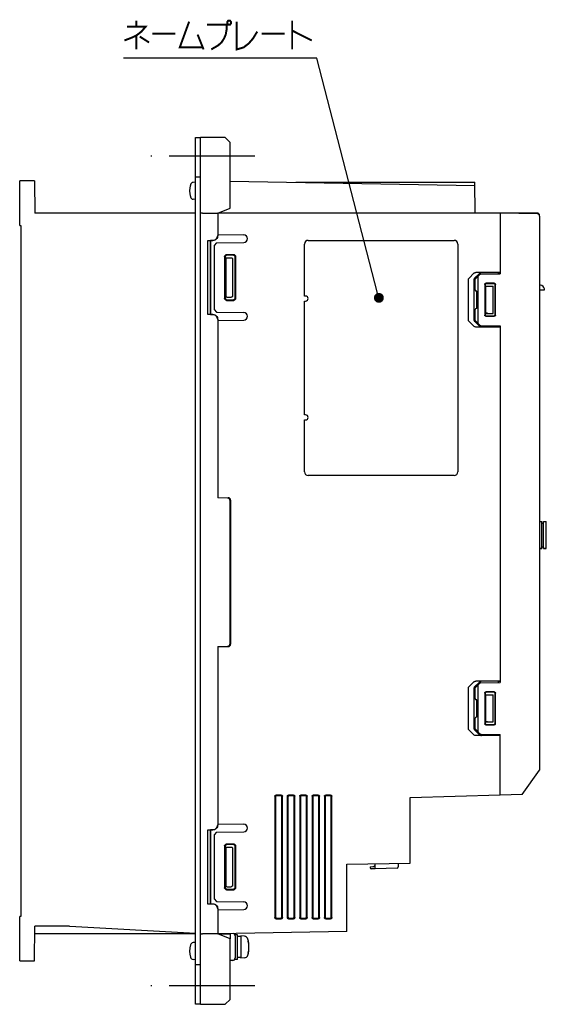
# Model space of a CAD drawing. Extents: x 123 to 1619, y 128 to 1105.
# Tile 4 of 31: x 447 to 660, y 502 to 900. Entities that reach past the tile are written whole.
import ezdxf

# ---------------------------------------------------------------- set-up
doc = ezdxf.new("R2010")
doc.units = 0
doc.header["$LTSCALE"] = 92.4
doc.linetypes.add('CENTER', pattern=[0.6, 0.375, -0.075, 0.075, -0.075])
for name, color, linetype in [('ALL_AXIS', 7, 'CONTINUOUS'), ('ALL_CURVE', 7, 'CONTINUOUS'), ('ALL_FEATURES', 7, 'CONTINUOUS'), ('ALL_NOTE', 7, 'CONTINUOUS')]:
    doc.layers.add(name, color=color, linetype=linetype)

msp = doc.modelspace()

# ---------------------------------------------------------------- linework, layer by layer
at = {"layer": 'ALL_AXIS', "color": 7, "linetype": 'CENTER'}
for p, q in [((542, 845), (500, 845)), ((542, 510), (500, 510))]:
    msp.add_line(p, q, dxfattribs=at)
at = {"layer": 'ALL_AXIS', "color": 7, "linetype": 'CONTINUOUS'}
for p, q in [((518, 834.483), (517.081, 834.402)), ((518, 827.517), (517.081, 827.598)), ((656, 822), (641, 822)), ((657, 820.738), (657, 821)), ((527, 813.367), (537.526, 813.183)), ((527, 778.633), (537.526, 778.817)), ((659.7, 686.5), (659.7, 697.5)), ((657.9, 686.5), (657, 686.5)), ((659.7, 686.5), (658.5, 686.5)), ((527, 575.367), (537.526, 575.183)), ((527, 540.633), (537.526, 540.817)), ((535, 530.6), (534, 530.6)), ((534, 530.164), (534, 530.598)), ((535, 520.602), (535, 530.598)), ((536.3, 529.85), (535, 529.85)), ((537.761, 529.972), (536.3, 530.1)), ((536.3, 530.1), (536.3, 521.1)), ((518, 527.483), (517.081, 527.402)), ((534, 520.602), (534, 521.21)), ((536.3, 521.35), (535, 521.35)), ((537.761, 521.228), (536.3, 521.1)), ((518, 520.517), (517.081, 520.598)), ((535, 520.6), (534, 520.6))]:
    msp.add_line(p, q, dxfattribs=at)
for centre, radius, start, end in [((524.6, 831), 9, 164.11915, 195.88085), ((517.194, 833.107), 1.3, 95, 164.11915), ((517.194, 828.893), 1.3, 195.88085, 265), ((656, 821), 1, 0, 90), ((537.5, 811.684), 1.5, 271, 89), ((537.5, 780.316), 1.5, 271, 89), ((537.5, 573.684), 1.5, 271, 89), ((537.5, 542.316), 1.5, 271, 89), ((537.622, 528.378), 1.6, 15.49397, 85), ((524.6, 524), 9, 164.11915, 195.88085), ((517.194, 526.107), 1.3, 95, 164.11915), ((527.6, 525.6), 12, 344.50603, 15.49397), ((517.194, 521.893), 1.3, 195.88085, 265), ((537.622, 522.822), 1.6, 275, 344.50603)]:
    msp.add_arc(centre, radius, start, end, dxfattribs=at)
at = {"layer": 'ALL_CURVE', "color": 40, "linetype": 'CONTINUOUS'}
for p, q in [((515.848, 831), (515.6, 831)), ((539.6, 525.6), (539.347, 525.6)), ((515.848, 524), (515.6, 524))]:
    msp.add_line(p, q, dxfattribs=at)
for centre, radius, start, end in [((524.6, 831), 9, 166.5066, 193.4934), ((524.6, 524), 9, 166.5066, 193.4934), ((527.6, 525.6), 12, 348.21928, 11.78072)]:
    msp.add_arc(centre, radius, start, end, dxfattribs=at)
at = {"layer": 'ALL_FEATURES', "color": 7, "linetype": 'CONTINUOUS'}
for p, q in [((518, 502.5), (518, 852.5)), ((518, 852.5), (520, 852.5)), ((520, 502.5), (520, 852.5)), ((447, 817), (447, 835)), ((453, 835), (447, 835)), ((453, 835), (453.113, 822)), ((520, 836.5), (518, 836.5)), ((532, 834.913), (630.805, 833.188)), ((558.5, 834.45), (630.783, 834.45)), ((631, 822), (630.783, 834.45)), ((518, 822), (453.113, 822)), ((520.779, 822), (520, 822)), ((527, 822), (527, 813.001)), ((641, 822), (527, 822)), ((641, 822), (641, 797.5)), ((656.017, 821.738), (641, 822)), ((657, 820.738), (657, 597)), ((447, 817), (447.5, 816.983)), ((447.5, 816.983), (447.5, 538.013)), ((523, 781), (523, 811)), ((523, 811), (525, 811)), ((523, 811), (524.035, 810.965)), ((524.035, 781.035), (524.035, 810.965)), ((524.035, 810.965), (524.103, 810.897)), ((524.103, 810.897), (524.103, 781.103)), ((525, 810.896), (524.103, 810.897)), ((526.5, 809.991), (525.5, 808.974)), ((525.5, 808.974), (525.5, 783.026)), ((526.5, 809.991), (537.526, 810.184)), ((562, 788.5), (562, 809.5)), ((563.5, 811), (622.5, 811)), ((624, 809.5), (624, 717.5)), ((529.763, 804.44), (529.763, 787.56)), ((530, 804.204), (530, 787.796)), ((530.198, 803.5), (530.198, 788.5)), ((530.56, 805.236), (533.439, 805.236)), ((530.698, 804), (532.349, 804)), ((533.203, 805), (530.797, 805)), ((532.983, 803.511), (532.983, 788.489)), ((534, 787.798), (534, 804.202)), ((534.236, 787.562), (534.236, 804.438)), ((628.312, 778.62), (628.312, 795.38)), ((628.492, 795.776), (630.466, 797.714)), ((630.5, 778.695), (630.5, 795.305)), ((632.655, 797.639), (630.68, 795.701)), ((631, 795.325), (632.856, 797.214)), ((631, 790.991), (631, 795.325)), ((641, 798), (631.268, 798)), ((632, 795.986), (632, 778.014)), ((633.204, 797.364), (641, 797.5)), ((640.3, 797.925), (633.456, 797.925)), ((640.3, 797.925), (640.3, 797.488)), ((640.3, 797.925), (641, 797.9)), ((634.825, 793.178), (634.825, 780.822)), ((635, 793.003), (635, 780.997)), ((635.2, 781.5), (635.2, 792.5)), ((635.2, 792.5), (638.2, 792.5)), ((635.2, 792.5), (635.249, 792.451)), ((635.249, 781.549), (635.249, 792.451)), ((635.249, 792.451), (635.797, 792.451)), ((638.677, 793.675), (635.323, 793.675)), ((638.502, 793.5), (635.498, 793.5)), ((638.2, 781.5), (638.2, 792.5)), ((639, 780.999), (639, 793.001)), ((639.175, 780.824), (639.175, 793.176)), ((530.698, 788), (532.349, 788)), ((562.5, 788.5), (562, 788.5)), ((631.579, 790.49), (631.491, 790.491)), ((631.579, 783.51), (631.579, 790.49)), ((657, 791), (659.002, 791)), ((530.56, 786.764), (533.439, 786.764)), ((530.797, 787), (533.203, 787)), ((562, 740.5), (562, 786.5)), ((562, 786.5), (562.5, 786.5)), ((631.579, 783.51), (631.491, 783.509)), ((524.035, 781.035), (523, 781)), ((525, 781), (523, 781)), ((524.035, 781.035), (524.103, 781.103)), ((524.103, 781.103), (525, 781.104)), ((525.5, 783.026), (526.5, 782.009)), ((526.5, 782.009), (537.526, 781.816)), ((631, 778.675), (631, 783.009)), ((635.2, 781.5), (635.249, 781.549)), ((635.2, 781.5), (638.2, 781.5)), ((635.323, 780.325), (638.677, 780.325)), ((635.498, 780.5), (638.502, 780.5)), ((635.977, 781.547), (638.2, 781.5)), ((527, 778.999), (527, 707)), ((630.466, 776.286), (628.492, 778.224)), ((630.68, 778.299), (632.655, 776.361)), ((632.856, 776.786), (631, 778.675)), ((641, 776), (631.268, 776)), ((633.204, 776.636), (641, 776.5)), ((640.3, 776.075), (633.456, 776.075)), ((640.3, 776.512), (640.3, 776.075)), ((641, 776.1), (640.3, 776.075)), ((641, 776.5), (641, 632.5)), ((562.5, 740.5), (562, 740.5)), ((562, 717.5), (562, 738.5)), ((562, 738.5), (562.5, 738.5)), ((622.5, 716), (563.5, 716)), ((527, 707.2), (531.235, 707.052)), ((531.035, 706.859), (527, 707)), ((532, 648.14), (532, 705.86)), ((532.2, 706.053), (532.2, 647.947)), ((657, 697.5), (657.9, 697.5)), ((657.9, 686.5), (657.9, 697.5)), ((657.9, 696.75), (658.5, 696.75)), ((658.5, 697.5), (659.7, 697.5)), ((658.5, 686.5), (658.5, 697.5)), ((657, 686.5), (657.9, 686.5)), ((657.9, 687.25), (658.5, 687.25)), ((658.5, 686.5), (659.7, 686.5)), ((527, 647), (531.035, 647.141)), ((527, 647), (527, 575.001)), ((527, 646.8), (531.235, 646.948)), ((628.492, 630.776), (630.466, 632.714)), ((632.655, 632.639), (630.68, 630.701)), ((631, 630.325), (632.856, 632.214)), ((641, 633), (631.268, 633)), ((633.204, 632.364), (641, 632.5)), ((640.3, 632.925), (633.456, 632.925)), ((640.3, 632.925), (641, 632.9)), ((640.3, 632.925), (640.3, 632.488)), ((628.312, 613.62), (628.312, 630.38)), ((630.5, 613.695), (630.5, 630.305)), ((631, 625.991), (631, 630.325)), ((632, 630.986), (632, 613.014)), ((638.677, 628.675), (635.323, 628.675)), ((638.502, 628.5), (635.498, 628.5)), ((631.579, 625.49), (631.491, 625.491)), ((631.579, 618.51), (631.579, 625.49)), ((634.825, 628.178), (634.825, 615.822)), ((635, 628.003), (635, 615.997)), ((635.2, 627.5), (638.2, 627.5)), ((635.2, 627.5), (635.249, 627.451)), ((635.2, 616.5), (635.2, 627.5)), ((635.249, 627.451), (635.797, 627.451)), ((635.249, 616.549), (635.249, 627.451)), ((638.2, 616.5), (638.2, 627.5)), ((639, 615.999), (639, 628.001)), ((639.175, 615.824), (639.175, 628.176)), ((631, 613.675), (631, 618.009)), ((631.579, 618.51), (631.491, 618.509)), ((635.2, 616.5), (635.249, 616.549)), ((635.2, 616.5), (638.2, 616.5)), ((635.977, 616.547), (638.2, 616.5)), ((630.466, 611.286), (628.492, 613.224)), ((630.68, 613.299), (632.655, 611.361)), ((632.856, 611.786), (631, 613.675)), ((635.323, 615.325), (638.677, 615.325)), ((635.498, 615.5), (638.502, 615.5)), ((641, 611), (631.268, 611)), ((633.204, 611.636), (641, 611.5)), ((640.3, 611.075), (633.456, 611.075)), ((640.3, 611.512), (640.3, 611.075)), ((641, 611.1), (640.3, 611.075)), ((641, 587), (641, 611.5)), ((650, 587.157), (657, 597)), ((550.1, 586.503), (550.1, 537.497)), ((550.363, 586.24), (550.363, 537.76)), ((552.602, 587), (550.598, 587)), ((552.34, 586.737), (550.861, 586.737)), ((552.838, 537.761), (552.838, 586.239)), ((553.1, 537.499), (553.1, 586.501)), ((555.1, 586.503), (555.1, 537.497)), ((555.363, 586.24), (555.363, 537.76)), ((557.602, 587), (555.598, 587)), ((557.34, 586.737), (555.861, 586.737)), ((557.838, 537.761), (557.838, 586.239)), ((558.1, 537.499), (558.1, 586.501)), ((560.1, 586.503), (560.1, 537.497)), ((560.363, 586.24), (560.363, 537.76)), ((562.602, 587), (560.598, 587)), ((562.34, 586.737), (560.861, 586.737)), ((562.838, 537.761), (562.838, 586.239)), ((563.1, 537.499), (563.1, 586.501)), ((565.1, 586.503), (565.1, 537.497)), ((565.363, 586.24), (565.363, 537.76)), ((567.602, 587), (565.598, 587)), ((567.34, 586.737), (565.861, 586.737)), ((567.838, 537.761), (567.838, 586.239)), ((568.1, 537.499), (568.1, 586.501)), ((570.1, 586.503), (570.1, 537.497)), ((570.363, 586.24), (570.363, 537.76)), ((572.602, 587), (570.598, 587)), ((572.34, 586.737), (570.861, 586.737)), ((572.838, 537.761), (572.838, 586.239)), ((573.1, 537.499), (573.1, 586.501)), ((604.7, 586.067), (641, 587.043)), ((604.7, 559.491), (604.7, 586.067)), ((650, 587.157), (641, 587)), ((523, 573), (525, 573)), ((523, 573), (524.035, 572.965)), ((523, 543), (523, 573)), ((524.035, 572.965), (524.103, 572.897)), ((524.035, 543.035), (524.035, 572.965)), ((525, 572.896), (524.103, 572.897)), ((524.103, 572.897), (524.103, 543.103)), ((526.5, 571.991), (525.5, 570.974)), ((525.5, 570.974), (525.5, 545.026)), ((526.5, 571.991), (537.526, 572.184)), ((529.763, 566.44), (529.763, 549.56)), ((530, 566.204), (530, 549.796)), ((530.198, 565.5), (530.198, 550.5)), ((530.56, 567.236), (533.439, 567.236)), ((530.698, 566), (532.349, 566)), ((533.203, 567), (530.797, 567)), ((532.983, 565.511), (532.983, 550.489)), ((534, 549.798), (534, 566.202)), ((534.236, 549.562), (534.236, 566.438)), ((579.1, 559.044), (604.7, 559.49)), ((579.1, 531.91), (579.1, 559.044)), ((588.6, 558.047), (589.635, 558.083)), ((588.6, 558.047), (588.6, 557.753)), ((590.6, 557.2), (589.083, 557.253)), ((590.6, 557.2), (590.6, 559.244)), ((599.417, 557.508), (590.6, 557.2)), ((599.9, 559.407), (599.9, 558.008)), ((530.56, 548.764), (533.439, 548.764)), ((530.698, 550), (532.349, 550)), ((530.797, 549), (533.203, 549)), ((525.5, 545.026), (526.5, 544.009)), ((524.035, 543.035), (523, 543)), ((525, 543), (523, 543)), ((524.035, 543.035), (524.103, 543.103)), ((524.103, 543.103), (525, 543.104)), ((526.5, 544.009), (537.526, 543.816)), ((527, 540.999), (527, 531)), ((447.5, 538.013), (447, 538)), ((447, 520), (447, 538)), ((550.598, 537), (552.602, 537)), ((550.861, 537.263), (552.34, 537.263)), ((555.598, 537), (557.602, 537)), ((555.861, 537.263), (557.34, 537.263)), ((560.598, 537), (562.602, 537)), ((560.861, 537.263), (562.34, 537.263)), ((565.598, 537), (567.602, 537)), ((565.861, 537.263), (567.34, 537.263)), ((570.598, 537), (572.602, 537)), ((570.861, 537.263), (572.34, 537.263)), ((453, 520), (453.122, 534)), ((466.717, 534), (453.122, 534)), ((518, 531.113), (467.282, 533.984)), ((518, 531.002), (453.096, 531)), ((520, 531.004), (520.283, 531)), ((520.283, 531), (520.779, 531)), ((579.1, 531.909), (527, 531)), ((527, 531), (531.456, 531.002)), ((531.456, 531.002), (531.791, 531.005)), ((532, 531.087), (532, 529)), ((534, 530.164), (534, 521.21)), ((447, 520), (453, 520)), ((520, 518.5), (518, 518.5)), ((533.035, 520.211), (532, 520.175)), ((520, 502.5), (518, 502.5))]:
    msp.add_line(p, q, dxfattribs=at)
at = {"layer": 'ALL_FEATURES', "color": 3, "linetype": 'CONTINUOUS'}
for p, q in [((530, 852.5), (520, 852.5)), ((532, 850.5), (530, 852.5)), ((532, 824), (532, 850.5)), ((527, 822), (532, 824)), ((520.779, 822), (527, 822)), ((520.283, 531), (520, 531)), ((527, 531), (520.779, 531)), ((532, 529), (527, 531)), ((532, 504.5), (532, 529)), ((520, 502.5), (530, 502.5)), ((530, 502.5), (532, 504.5))]:
    msp.add_line(p, q, dxfattribs=at)
at = {"layer": 'ALL_FEATURES', "color": 7, "linetype": 'CONTINUOUS'}
for points in [[(525, 811), (525.39, 811.038), (525.765, 811.152), (526.111, 811.337), (526.414, 811.586), (526.663, 811.889), (526.848, 812.235), (526.962, 812.611), (527, 813.001)], [(527, 812.896), (526.962, 812.506), (526.848, 812.13), (526.663, 811.785), (526.414, 811.482), (526.111, 811.233), (525.765, 811.048), (525.39, 810.935), (525, 810.896)], [(529.763, 804.44), (529.783, 804.618), (529.842, 804.786), (529.937, 804.937), (530.063, 805.063), (530.213, 805.157), (530.382, 805.216), (530.56, 805.236)], [(530.797, 805), (530.619, 804.98), (530.45, 804.921), (530.299, 804.826), (530.173, 804.701), (530.079, 804.55), (530.02, 804.382), (530, 804.204)], [(530.198, 803.5), (530.215, 803.629), (530.265, 803.75), (530.344, 803.854), (530.448, 803.933), (530.568, 803.983), (530.698, 804)], [(532.349, 804), (532.54, 803.978), (532.703, 803.918), (532.829, 803.832), (532.917, 803.731), (532.967, 803.622), (532.983, 803.511)], [(534, 804.202), (533.98, 804.38), (533.921, 804.549), (533.826, 804.7), (533.7, 804.826), (533.549, 804.921), (533.381, 804.98), (533.203, 805)], [(533.439, 805.236), (533.617, 805.216), (533.785, 805.157), (533.936, 805.062), (534.062, 804.936), (534.157, 804.785), (534.216, 804.616), (534.236, 804.438)], [(628.312, 795.38), (628.331, 795.514), (628.389, 795.648), (628.492, 795.776)], [(630.466, 797.714), (630.608, 797.825), (630.791, 797.915), (631.011, 797.977), (631.268, 798)], [(630.68, 795.701), (630.578, 795.573), (630.519, 795.439), (630.5, 795.305)], [(632.35, 796.7), (632.196, 796.515), (632.088, 796.331), (632.022, 796.153), (632, 795.986)], [(633.456, 797.925), (633.199, 797.902), (632.979, 797.84), (632.797, 797.75), (632.655, 797.639)], [(634.825, 793.178), (634.842, 793.307), (634.891, 793.427), (634.97, 793.529), (635.073, 793.608), (635.193, 793.658), (635.323, 793.675)], [(635.498, 793.5), (635.369, 793.483), (635.248, 793.433), (635.145, 793.354), (635.067, 793.252), (635.017, 793.132), (635, 793.003)], [(635.797, 792.451), (635.977, 792.453), (638.2, 792.5)], [(639, 793.001), (638.983, 793.131), (638.933, 793.251), (638.854, 793.354), (638.751, 793.433), (638.631, 793.483), (638.502, 793.5)], [(638.677, 793.675), (638.806, 793.658), (638.926, 793.608), (639.029, 793.529), (639.108, 793.426), (639.158, 793.306), (639.175, 793.176)], [(659, 791), (658.957, 791.404), (658.76, 791.947), (658.409, 792.419), (657.934, 792.766), (657.391, 792.96), (657, 793)], [(530.56, 786.764), (530.382, 786.784), (530.213, 786.843), (530.063, 786.937), (529.937, 787.063), (529.842, 787.214), (529.783, 787.382), (529.763, 787.56)], [(530, 787.796), (530.02, 787.618), (530.079, 787.45), (530.173, 787.299), (530.299, 787.174), (530.45, 787.079), (530.619, 787.02), (530.797, 787)], [(530.698, 788), (530.568, 788.017), (530.448, 788.067), (530.344, 788.146), (530.265, 788.25), (530.215, 788.371), (530.198, 788.5)], [(532.983, 788.489), (532.967, 788.378), (532.917, 788.269), (532.829, 788.168), (532.703, 788.082), (532.54, 788.022), (532.349, 788)], [(533.203, 787), (533.381, 787.02), (533.549, 787.079), (533.7, 787.174), (533.826, 787.3), (533.921, 787.451), (533.98, 787.62), (534, 787.798)], [(534.236, 787.562), (534.216, 787.384), (534.157, 787.215), (534.062, 787.064), (533.936, 786.938), (533.785, 786.843), (533.617, 786.784), (533.439, 786.764)], [(525, 781.104), (525.39, 781.065), (525.765, 780.952), (526.111, 780.767), (526.414, 780.518), (526.663, 780.215), (526.848, 779.87), (526.962, 779.494), (527, 779.104)], [(527, 778.999), (526.962, 779.389), (526.848, 779.765), (526.663, 780.111), (526.414, 780.414), (526.111, 780.663), (525.765, 780.848), (525.39, 780.962), (525, 781)], [(635.323, 780.325), (635.193, 780.342), (635.073, 780.392), (634.97, 780.471), (634.891, 780.573), (634.842, 780.693), (634.825, 780.822)], [(635, 780.997), (635.017, 780.868), (635.067, 780.748), (635.145, 780.646), (635.248, 780.567), (635.369, 780.517), (635.498, 780.5)], [(635.977, 781.547), (635.797, 781.549), (635.249, 781.549)], [(638.502, 780.5), (638.631, 780.517), (638.751, 780.567), (638.854, 780.646), (638.933, 780.749), (638.983, 780.869), (639, 780.999)], [(639.175, 780.824), (639.158, 780.694), (639.108, 780.574), (639.029, 780.471), (638.926, 780.392), (638.806, 780.342), (638.677, 780.325)], [(628.492, 778.224), (628.389, 778.352), (628.331, 778.486), (628.312, 778.62)], [(631.268, 776), (631.011, 776.023), (630.791, 776.085), (630.608, 776.175), (630.466, 776.286)], [(630.5, 778.695), (630.519, 778.561), (630.578, 778.427), (630.68, 778.299)], [(632, 778.014), (632.022, 777.847), (632.088, 777.669), (632.196, 777.485), (632.35, 777.3)], [(632.655, 776.361), (632.797, 776.25), (632.979, 776.16), (633.199, 776.098), (633.456, 776.075)], [(630.466, 632.714), (630.608, 632.825), (630.791, 632.915), (631.011, 632.977), (631.268, 633)], [(633.456, 632.925), (633.199, 632.902), (632.979, 632.84), (632.797, 632.75), (632.655, 632.639)], [(628.312, 630.38), (628.331, 630.514), (628.389, 630.648), (628.492, 630.776)], [(630.68, 630.701), (630.578, 630.573), (630.519, 630.439), (630.5, 630.305)], [(632.35, 631.7), (632.196, 631.515), (632.088, 631.331), (632.022, 631.153), (632, 630.986)], [(634.825, 628.178), (634.842, 628.307), (634.891, 628.427), (634.97, 628.529), (635.073, 628.608), (635.193, 628.658), (635.323, 628.675)], [(635.498, 628.5), (635.369, 628.483), (635.248, 628.433), (635.145, 628.354), (635.067, 628.252), (635.017, 628.132), (635, 628.003)], [(639, 628.001), (638.983, 628.131), (638.933, 628.251), (638.854, 628.354), (638.751, 628.433), (638.631, 628.483), (638.502, 628.5)], [(638.677, 628.675), (638.806, 628.658), (638.926, 628.608), (639.029, 628.529), (639.108, 628.426), (639.158, 628.306), (639.175, 628.176)], [(635.797, 627.451), (635.977, 627.453), (638.2, 627.5)], [(635.977, 616.547), (635.797, 616.549), (635.249, 616.549)], [(628.492, 613.224), (628.389, 613.352), (628.331, 613.486), (628.312, 613.62)], [(630.5, 613.695), (630.519, 613.561), (630.578, 613.427), (630.68, 613.299)], [(632, 613.014), (632.022, 612.847), (632.088, 612.669), (632.196, 612.485), (632.35, 612.3)], [(635.323, 615.325), (635.193, 615.342), (635.073, 615.392), (634.97, 615.471), (634.891, 615.573), (634.842, 615.693), (634.825, 615.822)], [(635, 615.997), (635.017, 615.868), (635.067, 615.748), (635.145, 615.646), (635.248, 615.567), (635.369, 615.517), (635.498, 615.5)], [(638.502, 615.5), (638.631, 615.517), (638.751, 615.567), (638.854, 615.646), (638.933, 615.749), (638.983, 615.869), (639, 615.999)], [(639.175, 615.824), (639.158, 615.694), (639.108, 615.574), (639.029, 615.471), (638.926, 615.392), (638.806, 615.342), (638.677, 615.325)], [(631.268, 611), (631.011, 611.023), (630.791, 611.085), (630.608, 611.175), (630.466, 611.286)], [(632.655, 611.361), (632.797, 611.25), (632.979, 611.16), (633.199, 611.098), (633.456, 611.075)], [(550.1, 586.503), (550.117, 586.632), (550.167, 586.752), (550.245, 586.854), (550.348, 586.933), (550.469, 586.983), (550.598, 587)], [(550.861, 586.737), (550.731, 586.72), (550.611, 586.671), (550.508, 586.592), (550.429, 586.489), (550.38, 586.369), (550.363, 586.24)], [(552.838, 586.239), (552.821, 586.368), (552.771, 586.489), (552.692, 586.592), (552.589, 586.671), (552.469, 586.721), (552.34, 586.737)], [(552.602, 587), (552.731, 586.983), (552.851, 586.933), (552.954, 586.854), (553.033, 586.751), (553.083, 586.631), (553.1, 586.501)], [(555.1, 586.503), (555.117, 586.632), (555.167, 586.752), (555.245, 586.854), (555.348, 586.933), (555.469, 586.983), (555.598, 587)], [(555.861, 586.737), (555.731, 586.72), (555.611, 586.671), (555.508, 586.592), (555.429, 586.489), (555.38, 586.369), (555.363, 586.24)], [(557.838, 586.239), (557.821, 586.368), (557.771, 586.489), (557.692, 586.592), (557.589, 586.671), (557.469, 586.721), (557.34, 586.737)], [(557.602, 587), (557.731, 586.983), (557.851, 586.933), (557.954, 586.854), (558.033, 586.751), (558.083, 586.631), (558.1, 586.501)], [(560.1, 586.503), (560.117, 586.632), (560.167, 586.752), (560.245, 586.854), (560.348, 586.933), (560.469, 586.983), (560.598, 587)], [(560.861, 586.737), (560.731, 586.72), (560.611, 586.671), (560.508, 586.592), (560.429, 586.489), (560.38, 586.369), (560.363, 586.24)], [(562.838, 586.239), (562.821, 586.368), (562.771, 586.489), (562.692, 586.592), (562.589, 586.671), (562.469, 586.721), (562.34, 586.737)], [(562.602, 587), (562.731, 586.983), (562.851, 586.933), (562.954, 586.854), (563.033, 586.751), (563.083, 586.631), (563.1, 586.501)], [(565.1, 586.503), (565.117, 586.632), (565.167, 586.752), (565.245, 586.854), (565.348, 586.933), (565.469, 586.983), (565.598, 587)], [(565.861, 586.737), (565.731, 586.72), (565.611, 586.671), (565.508, 586.592), (565.429, 586.489), (565.38, 586.369), (565.363, 586.24)], [(567.838, 586.239), (567.821, 586.368), (567.771, 586.489), (567.692, 586.592), (567.589, 586.671), (567.469, 586.721), (567.34, 586.737)], [(567.602, 587), (567.731, 586.983), (567.851, 586.933), (567.954, 586.854), (568.033, 586.751), (568.083, 586.631), (568.1, 586.501)], [(570.1, 586.503), (570.117, 586.632), (570.167, 586.752), (570.245, 586.854), (570.348, 586.933), (570.469, 586.983), (570.598, 587)], [(570.861, 586.737), (570.731, 586.72), (570.611, 586.671), (570.508, 586.592), (570.429, 586.489), (570.38, 586.369), (570.363, 586.24)], [(572.838, 586.239), (572.821, 586.368), (572.771, 586.489), (572.692, 586.592), (572.589, 586.671), (572.469, 586.721), (572.34, 586.737)], [(572.602, 587), (572.731, 586.983), (572.851, 586.933), (572.954, 586.854), (573.033, 586.751), (573.083, 586.631), (573.1, 586.501)], [(525, 573), (525.39, 573.038), (525.765, 573.152), (526.111, 573.337), (526.414, 573.586), (526.663, 573.889), (526.848, 574.235), (526.962, 574.611), (527, 575.001)], [(527, 574.896), (526.962, 574.506), (526.848, 574.13), (526.663, 573.785), (526.414, 573.482), (526.111, 573.233), (525.765, 573.048), (525.39, 572.935), (525, 572.896)], [(529.763, 566.44), (529.783, 566.618), (529.842, 566.786), (529.937, 566.937), (530.063, 567.063), (530.213, 567.157), (530.382, 567.216), (530.56, 567.236)], [(530.797, 567), (530.619, 566.98), (530.45, 566.921), (530.299, 566.826), (530.173, 566.701), (530.079, 566.55), (530.02, 566.382), (530, 566.204)], [(530.198, 565.5), (530.215, 565.629), (530.265, 565.75), (530.344, 565.854), (530.448, 565.933), (530.568, 565.983), (530.698, 566)], [(532.349, 566), (532.54, 565.978), (532.703, 565.918), (532.829, 565.832), (532.917, 565.731), (532.967, 565.622), (532.983, 565.511)], [(534, 566.202), (533.98, 566.38), (533.921, 566.549), (533.826, 566.7), (533.7, 566.826), (533.549, 566.921), (533.381, 566.98), (533.203, 567)], [(533.439, 567.236), (533.617, 567.216), (533.785, 567.157), (533.936, 567.062), (534.062, 566.936), (534.157, 566.785), (534.216, 566.616), (534.236, 566.438)], [(530.56, 548.764), (530.382, 548.784), (530.213, 548.843), (530.063, 548.937), (529.937, 549.063), (529.842, 549.214), (529.783, 549.382), (529.763, 549.56)], [(530, 549.796), (530.02, 549.618), (530.079, 549.45), (530.173, 549.299), (530.299, 549.174), (530.45, 549.079), (530.619, 549.02), (530.797, 549)], [(530.698, 550), (530.568, 550.017), (530.448, 550.067), (530.344, 550.146), (530.265, 550.25), (530.215, 550.371), (530.198, 550.5)], [(532.983, 550.489), (532.967, 550.378), (532.917, 550.269), (532.829, 550.168), (532.703, 550.082), (532.54, 550.022), (532.349, 550)], [(533.203, 549), (533.381, 549.02), (533.549, 549.079), (533.7, 549.174), (533.826, 549.3), (533.921, 549.451), (533.98, 549.62), (534, 549.798)], [(534.236, 549.562), (534.216, 549.384), (534.157, 549.215), (534.062, 549.064), (533.936, 548.938), (533.785, 548.843), (533.617, 548.784), (533.439, 548.764)], [(525, 543.104), (525.39, 543.065), (525.765, 542.952), (526.111, 542.767), (526.414, 542.518), (526.663, 542.215), (526.848, 541.87), (526.962, 541.494), (527, 541.104)], [(527, 540.999), (526.962, 541.389), (526.848, 541.765), (526.663, 542.111), (526.414, 542.414), (526.111, 542.663), (525.765, 542.848), (525.39, 542.962), (525, 543)], [(550.598, 537), (550.469, 537.017), (550.348, 537.067), (550.245, 537.146), (550.167, 537.248), (550.117, 537.368), (550.1, 537.497)], [(550.363, 537.76), (550.38, 537.631), (550.429, 537.511), (550.508, 537.408), (550.611, 537.329), (550.731, 537.28), (550.861, 537.263)], [(552.34, 537.263), (552.469, 537.279), (552.589, 537.329), (552.692, 537.408), (552.771, 537.511), (552.821, 537.632), (552.838, 537.761)], [(553.1, 537.499), (553.083, 537.369), (553.033, 537.249), (552.954, 537.146), (552.851, 537.067), (552.731, 537.017), (552.602, 537)], [(555.598, 537), (555.469, 537.017), (555.348, 537.067), (555.245, 537.146), (555.167, 537.248), (555.117, 537.368), (555.1, 537.497)], [(555.363, 537.76), (555.38, 537.631), (555.429, 537.511), (555.508, 537.408), (555.611, 537.329), (555.731, 537.28), (555.861, 537.263)], [(557.34, 537.263), (557.469, 537.279), (557.589, 537.329), (557.692, 537.408), (557.771, 537.511), (557.821, 537.632), (557.838, 537.761)], [(558.1, 537.499), (558.083, 537.369), (558.033, 537.249), (557.954, 537.146), (557.851, 537.067), (557.731, 537.017), (557.602, 537)], [(560.598, 537), (560.469, 537.017), (560.348, 537.067), (560.245, 537.146), (560.167, 537.248), (560.117, 537.368), (560.1, 537.497)], [(560.363, 537.76), (560.38, 537.631), (560.429, 537.511), (560.508, 537.408), (560.611, 537.329), (560.731, 537.28), (560.861, 537.263)], [(562.34, 537.263), (562.469, 537.279), (562.589, 537.329), (562.692, 537.408), (562.771, 537.511), (562.821, 537.632), (562.838, 537.761)], [(563.1, 537.499), (563.083, 537.369), (563.033, 537.249), (562.954, 537.146), (562.851, 537.067), (562.731, 537.017), (562.602, 537)], [(565.598, 537), (565.469, 537.017), (565.348, 537.067), (565.245, 537.146), (565.167, 537.248), (565.117, 537.368), (565.1, 537.497)], [(565.363, 537.76), (565.38, 537.631), (565.429, 537.511), (565.508, 537.408), (565.611, 537.329), (565.731, 537.28), (565.861, 537.263)], [(567.34, 537.263), (567.469, 537.279), (567.589, 537.329), (567.692, 537.408), (567.771, 537.511), (567.821, 537.632), (567.838, 537.761)], [(568.1, 537.499), (568.083, 537.369), (568.033, 537.249), (567.954, 537.146), (567.851, 537.067), (567.731, 537.017), (567.602, 537)], [(570.598, 537), (570.469, 537.017), (570.348, 537.067), (570.245, 537.146), (570.167, 537.248), (570.117, 537.368), (570.1, 537.497)], [(570.363, 537.76), (570.38, 537.631), (570.429, 537.511), (570.508, 537.408), (570.611, 537.329), (570.731, 537.28), (570.861, 537.263)], [(572.34, 537.263), (572.469, 537.279), (572.589, 537.329), (572.692, 537.408), (572.771, 537.511), (572.821, 537.632), (572.838, 537.761)], [(573.1, 537.499), (573.083, 537.369), (573.033, 537.249), (572.954, 537.146), (572.851, 537.067), (572.731, 537.017), (572.602, 537)], [(531.791, 531.005), (531.905, 531.006), (531.976, 531.008), (532, 531.01)]]:
    msp.add_lwpolyline(points, dxfattribs=at)
for centre, radius, start, end in [((656, 820.738), 1, 0, 89), ((563.5, 809.5), 1.5, 90, 180), ((622.5, 809.5), 1.5, 0, 90), ((633.213, 796.864), 0.5, 91, 135.5), ((562.5, 787.5), 1, 270, 90), ((631.5, 790.991), 0.5, 180, 269), ((631.5, 783.009), 0.5, 91, 180), ((633.213, 777.136), 0.5, 224.5, 269), ((562.5, 739.5), 1, 270, 90), ((563.5, 717.5), 1.5, 180, 270), ((622.5, 717.5), 1.5, 270, 360), ((531, 705.86), 1, 0, 88), ((531.2, 706.053), 1, 0, 88), ((531, 648.14), 1, 272, 360), ((531.2, 647.947), 1, 272, 360), ((633.213, 631.864), 0.5, 91, 135.5), ((631.5, 625.991), 0.5, 180, 269), ((631.5, 618.009), 0.5, 91, 180), ((633.213, 612.136), 0.5, 224.5, 269), ((589.1, 557.753), 0.5, 180, 268), ((589.6, 559.083), 1, 272, 360), ((599.4, 558.008), 0.5, 272, 360), ((466.717, 524), 10, 86.7603, 90), ((520.283, 541), 10, 268.3795, 270), ((533, 530.164), 1, 0, 71.87142), ((533, 521.21), 1, 272, 360)]:
    msp.add_arc(centre, radius, start, end, dxfattribs=at)
at = {"layer": 'ALL_NOTE', "color": 2, "linetype": 'CONTINUOUS'}
for p, q in [((566, 884.5), (488.944, 884.5)), ((567, 884.5), (566, 884.5)), ((591.566, 789.718), (567, 884.5))]:
    msp.add_line(p, q, dxfattribs=at)
at = {"layer": 'ALL_NOTE', "color": 2, "linetype": 'CONTINUOUS', "const_width": 0.8}
for points in [[(494.104, 899.7), (494.104, 897.3)], [(515.432, 899.3), (511.648, 888.9), (520.936, 888.9)], [(531.256, 899.7), (530.912, 899.3), (530.912, 898.5), (531.256, 898.1), (531.944, 898.1), (532.288, 898.5), (532.288, 899.3), (531.944, 899.7), (531.256, 899.7)], [(534.696, 899.3), (534.696, 888.1), (537.448, 888.9), (539.512, 890.5), (541.232, 892.5), (542.952, 895.3)], [(557.056, 899.7), (557.056, 888.1)], [(490.32, 897.3), (497.888, 897.3), (496.168, 895.3), (494.104, 893.7), (492.384, 892.9), (489.288, 891.7)], [(500.64, 894.5), (509.928, 894.5)], [(522.656, 898.1), (530.568, 898.1), (530.568, 896.1), (530.224, 894.1), (529.536, 892.5), (528.504, 890.9), (527.128, 889.7), (524.376, 888.1)], [(544.672, 894.5), (553.96, 894.5)], [(557.056, 895.7), (564.968, 891.7)], [(494.104, 893.7), (494.104, 888.1)], [(495.48, 893.3), (499.264, 890.9)], [(518.872, 894.1), (521.28, 888.1)]]:
    msp.add_lwpolyline(points, dxfattribs=at)
at = {"layer": 'ALL_NOTE', "color": 2, "linetype": 'CONTINUOUS', "const_width": 2}
msp.add_lwpolyline([(591.068, 787.782, 1), (593.068, 787.782, 1)], format="xyb", close=True, dxfattribs=at)

doc.saveas('drawing.dxf')
